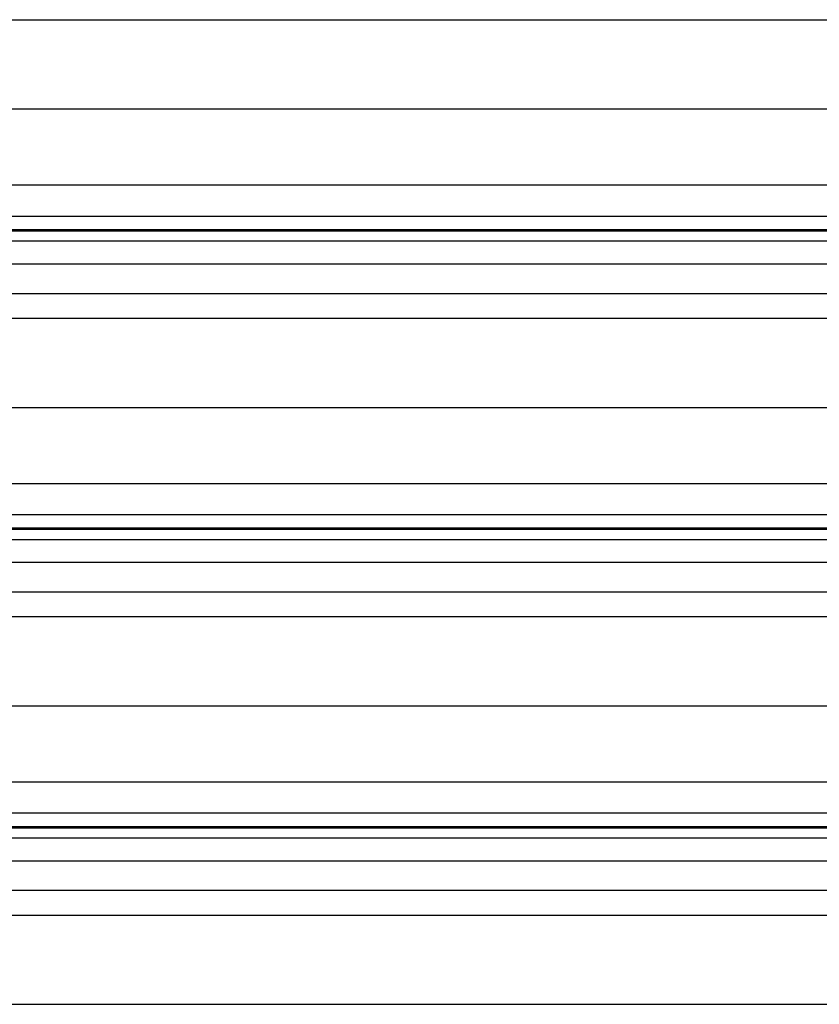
# Model space of a CAD drawing. Header units: inches. Extents: x 170 to 284, y 215 to 248.
# Tile 45 of 256: x 180.974 to 181.524, y 222.251 to 222.929. Entities that reach past the tile are written whole.
import ezdxf

# ---------------------------------------------------------------- set-up
doc = ezdxf.new("R2010")
doc.units = ezdxf.units.IN
doc.header["$LTSCALE"] = 0.25
doc.header["$MEASUREMENT"] = 0
doc.layers.add('RH BENCH MOUNT', color=7, linetype='Continuous')

msp = doc.modelspace()

# ---------------------------------------------------------------- linework, layer by layer
at = {"layer": 'RH BENCH MOUNT'}
for p, q in [((177.86881, 222.92864), (181.74803, 222.92864)), ((177.82243, 222.86725), (181.79441, 222.86725)), ((177.79226, 222.81486), (181.82458, 222.81486)), ((177.79226, 222.79349), (181.82458, 222.79349)), ((181.82458, 222.784), (177.79226, 222.784)), ((177.79226, 222.78336), (181.82458, 222.78336)), ((177.79226, 222.77634), (181.82458, 222.77634)), ((177.79226, 222.76066), (181.82458, 222.76066)), ((177.79226, 222.74027), (181.82458, 222.74027)), ((177.86881, 222.7232), (181.74803, 222.7232)), ((177.82243, 222.6618), (181.79441, 222.6618)), ((177.79226, 222.60942), (181.82458, 222.60942)), ((177.79226, 222.58804), (181.82458, 222.58804)), ((181.82458, 222.57855), (177.79226, 222.57855)), ((177.79226, 222.57791), (181.82458, 222.57791)), ((177.79226, 222.5709), (181.82458, 222.5709)), ((177.79226, 222.55521), (181.82458, 222.55521)), ((177.79226, 222.53482), (181.82458, 222.53482)), ((177.86881, 222.51775), (181.74803, 222.51775)), ((177.82243, 222.45636), (181.79441, 222.45636)), ((177.79226, 222.40397), (181.82458, 222.40397)), ((177.79226, 222.38259), (181.82458, 222.38259)), ((181.82458, 222.37311), (177.79226, 222.37311)), ((177.79226, 222.37247), (181.82458, 222.37247)), ((177.79226, 222.36545), (181.82458, 222.36545)), ((177.79226, 222.34976), (181.82458, 222.34976)), ((177.79226, 222.32938), (181.82458, 222.32938)), ((177.86881, 222.3123), (181.74803, 222.3123)), ((177.82243, 222.25091), (181.79441, 222.25091))]:
    msp.add_line(p, q, dxfattribs=at)

doc.saveas('drawing.dxf')
